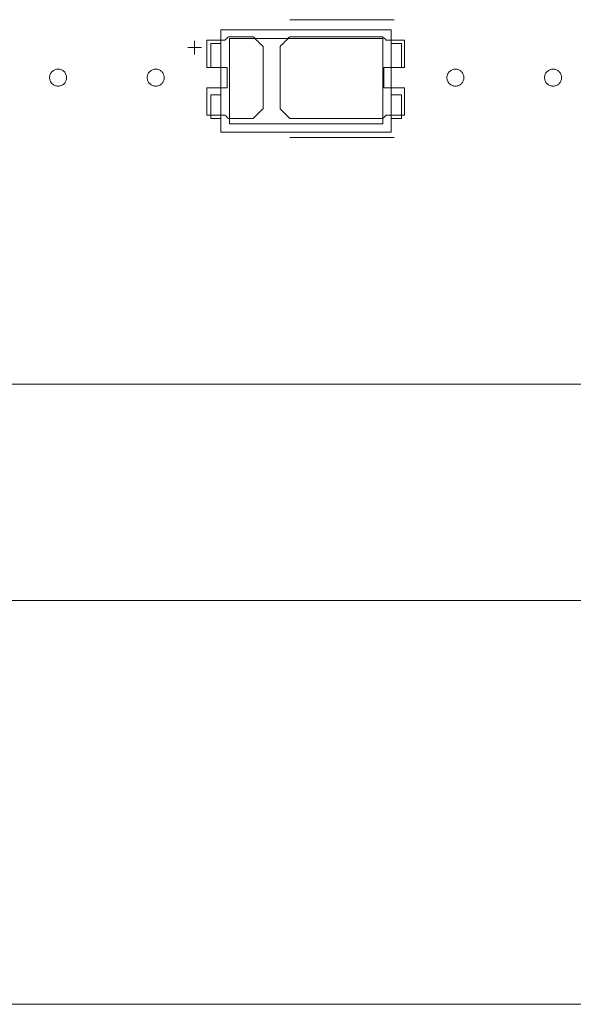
# Model space of a CAD drawing. Header units: inches. Extents: x -30 to 641, y 180 to 601.
# Tile 122 of 234: x 289 to 305, y 524 to 553. Entities that reach past the tile are written whole.
import ezdxf

# ---------------------------------------------------------------- set-up
doc = ezdxf.new("R2010")
doc.units = ezdxf.units.IN
doc.header["$MEASUREMENT"] = 0
doc.layers.add('1', color=7, linetype='Continuous')

# ---------------------------------------------------------------- blocks, each defined once
blk = doc.blocks.new('block 5')
at = {"layer": '1', "color": 8, "lineweight": 18, "true_color": 0x808080}
blk.add_lwpolyline([(-18.129, 535.876), (554.57, 535.876)], dxfattribs=at)
blk = doc.blocks.new('block 23')
at = {"layer": '1', "color": 155, "lineweight": 18, "true_color": 0x4c7299}
blk.add_lwpolyline([(404.953, 542.226), (284.728, 542.226)], dxfattribs=at)
blk = doc.blocks.new('block 86')
at = {"layer": '1', "color": 155, "lineweight": 18, "true_color": 0x4c7299}
blk.add_lwpolyline([(299.655, 549.863), (295.155, 549.863)], dxfattribs=at)
blk = doc.blocks.new('block 87')
at = {"layer": '1', "color": 155, "lineweight": 18, "true_color": 0x4c7299}
blk.add_lwpolyline([(299.905, 552.613), (294.905, 552.613)], dxfattribs=at)
blk = doc.blocks.new('block 88')
at = {"layer": '1', "color": 155, "lineweight": 18, "true_color": 0x4c7299}
blk.add_lwpolyline([(299.905, 550.713), (300.205, 550.713)], dxfattribs=at)
blk = doc.blocks.new('block 90')
at = {"layer": '1', "color": 155, "lineweight": 18, "true_color": 0x4c7299}
blk.add_lwpolyline([(299.655, 552.363), (299.655, 549.863)], dxfattribs=at)
blk = doc.blocks.new('block 91')
at = {"layer": '1', "color": 155, "lineweight": 18, "true_color": 0x4c7299}
blk.add_lwpolyline([(294.905, 549.613), (299.905, 549.613)], dxfattribs=at)
blk = doc.blocks.new('block 217')
at = {"layer": '1', "color": 155, "lineweight": 18, "true_color": 0x4c7299}
blk.add_lwpolyline([(300.205, 550.713), (300.205, 550.013)], dxfattribs=at)
blk = doc.blocks.new('block 220')
at = {"layer": '1', "color": 155, "lineweight": 18, "true_color": 0x4c7299}
blk.add_lwpolyline([(300.205, 551.513), (300.205, 552.213)], dxfattribs=at)
blk = doc.blocks.new('block 417')
at = {"layer": '1', "color": 155, "lineweight": 18, "true_color": 0x4c7299}
blk.add_lwpolyline([(299.905, 551.513), (300.205, 551.513)], dxfattribs=at)
blk = doc.blocks.new('block 418')
at = {"layer": '1', "color": 155, "lineweight": 18, "true_color": 0x4c7299}
blk.add_lwpolyline([(294.605, 552.213), (294.905, 552.213)], dxfattribs=at)
blk = doc.blocks.new('block 419')
at = {"layer": '1', "color": 155, "lineweight": 18, "true_color": 0x4c7299}
blk.add_lwpolyline([(299.905, 549.613), (299.905, 552.613)], dxfattribs=at)
blk = doc.blocks.new('block 420')
at = {"layer": '1', "color": 155, "lineweight": 18, "true_color": 0x4c7299}
blk.add_lwpolyline([(294.605, 551.513), (294.605, 552.213)], dxfattribs=at)
blk = doc.blocks.new('block 457')
at = {"layer": '1', "color": 155, "lineweight": 18, "true_color": 0x4c7299}
blk.add_lwpolyline([(294.605, 550.713), (294.605, 550.013)], dxfattribs=at)
blk = doc.blocks.new('block 458')
at = {"layer": '1', "color": 155, "lineweight": 18, "true_color": 0x4c7299}
blk.add_lwpolyline([(300.205, 552.213), (299.905, 552.213)], dxfattribs=at)
blk = doc.blocks.new('block 461')
at = {"layer": '1', "color": 155, "lineweight": 18, "true_color": 0x4c7299}
blk.add_lwpolyline([(295.155, 549.863), (295.155, 552.363)], dxfattribs=at)
blk = doc.blocks.new('block 479')
at = {"layer": '1', "color": 155, "lineweight": 18, "true_color": 0x4c7299}
blk.add_lwpolyline([(294.905, 552.613), (294.905, 549.613)], dxfattribs=at)
blk = doc.blocks.new('block 514')
at = {"layer": '1', "color": 155, "lineweight": 18, "true_color": 0x4c7299}
blk.add_lwpolyline([(295.155, 552.363), (299.655, 552.363)], dxfattribs=at)
blk = doc.blocks.new('block 515')
at = {"layer": '1', "color": 155, "lineweight": 18, "true_color": 0x4c7299}
blk.add_lwpolyline([(294.605, 550.013), (294.905, 550.013)], dxfattribs=at)
blk = doc.blocks.new('block 516')
at = {"layer": '1', "color": 155, "lineweight": 18, "true_color": 0x4c7299}
blk.add_lwpolyline([(300.205, 550.013), (299.905, 550.013)], dxfattribs=at)
blk = doc.blocks.new('block 519')
at = {"layer": '1', "color": 155, "lineweight": 18, "true_color": 0x4c7299}
blk.add_lwpolyline([(294.905, 551.513), (294.605, 551.513)], dxfattribs=at)
blk = doc.blocks.new('block 1359')
at = {"layer": '1', "color": 155, "lineweight": 18, "true_color": 0x4c7299}
blk.add_lwpolyline([(294.905, 550.713), (294.605, 550.713)], dxfattribs=at)
blk = doc.blocks.new('block 1386')
at = {"layer": '1', "color": 18, "lineweight": 13, "true_color": 0x4c0000}
blk.add_lwpolyline([(404.953, 542.226), (284.728, 542.226)], dxfattribs=at)
blk = doc.blocks.new('block 1395')
at = {"layer": '1', "color": 18, "lineweight": 13, "true_color": 0x4c0000}
blk.add_lwpolyline([(299.989, 549.461), (296.928, 549.461)], dxfattribs=at)
blk = doc.blocks.new('block 1419')
at = {"layer": '1', "color": 18, "lineweight": 13, "true_color": 0x4c0000}
blk.add_lwpolyline([(404.953, 542.226), (284.728, 542.226)], dxfattribs=at)
blk = doc.blocks.new('block 1466')
at = {"layer": '1', "color": 18, "lineweight": 13, "true_color": 0x4c0000}
blk.add_lwpolyline([(299.989, 552.914), (296.928, 552.914)], dxfattribs=at)
blk = doc.blocks.new('block 1467')
at = {"layer": '1', "color": 18, "lineweight": 13, "true_color": 0x4c0000}
blk.add_lwpolyline([(293.929, 552.095), (294.329, 552.095)], dxfattribs=at)
blk = doc.blocks.new('block 1468')
at = {"layer": '1', "color": 18, "lineweight": 13, "true_color": 0x4c0000}
blk.add_lwpolyline([(294.128, 551.896), (294.128, 552.296)], dxfattribs=at)
blk = doc.blocks.new('block 1641')
at = {"layer": '1', "color": 18, "lineweight": 13, "true_color": 0x4c0000}
blk.add_lwpolyline([(299.989, 549.461), (296.928, 549.461)], dxfattribs=at)
blk = doc.blocks.new('block 1642')
at = {"layer": '1', "color": 18, "lineweight": 13, "true_color": 0x4c0000}
blk.add_lwpolyline([(299.989, 552.914), (296.928, 552.914)], dxfattribs=at)
blk = doc.blocks.new('block 1643')
at = {"layer": '1', "color": 18, "lineweight": 13, "true_color": 0x4c0000}
blk.add_lwpolyline([(294.128, 551.896), (294.128, 552.296)], dxfattribs=at)
blk = doc.blocks.new('block 1644')
at = {"layer": '1', "color": 18, "lineweight": 13, "true_color": 0x4c0000}
blk.add_lwpolyline([(293.929, 552.095), (294.329, 552.095)], dxfattribs=at)
blk = doc.blocks.new('block 5771')
at = {"layer": '1', "color": 18, "lineweight": 13, "true_color": 0x4c0000}
blk.add_lwpolyline([(314.485, 542.226), (295.782, 542.226), (286.431, 542.226), (285.262, 542.226), (284.72, 542.861), (283.354, 544.746), (281.05, 544.414), (280.228, 542.226)], dxfattribs=at)
blk = doc.blocks.new('block 5850')
at = {"layer": '1', "color": 18, "lineweight": 13, "true_color": 0x4c0000}
blk.add_lwpolyline([(292.739, 551.214), (292.74, 551.238), (292.743, 551.262), (292.749, 551.285), (292.757, 551.309), (292.768, 551.332), (292.781, 551.353), (292.796, 551.373), (292.813, 551.392), (292.831, 551.408), (292.85, 551.422), (292.87, 551.434), (292.892, 551.445), (292.915, 551.453), (292.939, 551.459), (292.964, 551.463), (292.989, 551.464), (293.014, 551.463), (293.038, 551.459), (293.062, 551.453), (293.085, 551.445), (293.107, 551.434), (293.127, 551.422), (293.146, 551.408), (293.165, 551.392), (293.181, 551.373), (293.196, 551.353), (293.209, 551.332), (293.22, 551.309), (293.228, 551.285), (293.234, 551.262), (293.238, 551.238), (293.239, 551.214), (293.238, 551.19), (293.234, 551.166), (293.228, 551.142), (293.22, 551.119), (293.209, 551.096), (293.196, 551.075), (293.181, 551.055), (293.165, 551.036), (293.146, 551.02), (293.127, 551.006), (293.107, 550.993), (293.085, 550.983), (293.062, 550.975), (293.038, 550.969), (293.014, 550.965), (292.989, 550.964), (292.964, 550.965), (292.939, 550.969), (292.915, 550.975), (292.892, 550.983), (292.87, 550.993), (292.85, 551.006), (292.831, 551.02), (292.813, 551.036), (292.796, 551.055), (292.781, 551.075), (292.768, 551.096), (292.757, 551.119), (292.749, 551.142), (292.743, 551.166), (292.74, 551.19), (292.739, 551.214)], dxfattribs=at)
blk = doc.blocks.new('block 5851')
at = {"layer": '1', "color": 18, "lineweight": 13, "true_color": 0x4c0000}
blk.add_lwpolyline([(301.539, 551.214), (301.54, 551.238), (301.543, 551.262), (301.549, 551.285), (301.557, 551.309), (301.568, 551.332), (301.581, 551.353), (301.596, 551.373), (301.613, 551.392), (301.631, 551.408), (301.65, 551.422), (301.67, 551.434), (301.692, 551.445), (301.715, 551.453), (301.739, 551.459), (301.764, 551.463), (301.789, 551.464), (301.814, 551.463), (301.838, 551.459), (301.862, 551.453), (301.885, 551.445), (301.907, 551.434), (301.927, 551.422), (301.946, 551.408), (301.965, 551.392), (301.981, 551.373), (301.996, 551.353), (302.009, 551.332), (302.02, 551.309), (302.028, 551.285), (302.034, 551.262), (302.038, 551.238), (302.039, 551.214), (302.038, 551.19), (302.034, 551.166), (302.028, 551.142), (302.02, 551.119), (302.009, 551.096), (301.996, 551.075), (301.981, 551.055), (301.965, 551.036), (301.946, 551.02), (301.927, 551.006), (301.907, 550.993), (301.885, 550.983), (301.862, 550.975), (301.838, 550.969), (301.814, 550.965), (301.789, 550.964), (301.764, 550.965), (301.739, 550.969), (301.715, 550.975), (301.692, 550.983), (301.67, 550.993), (301.65, 551.006), (301.631, 551.02), (301.613, 551.036), (301.596, 551.055), (301.581, 551.075), (301.568, 551.096), (301.557, 551.119), (301.549, 551.142), (301.543, 551.166), (301.54, 551.19), (301.539, 551.214)], dxfattribs=at)
blk = doc.blocks.new('block 5852')
at = {"layer": '1', "color": 18, "lineweight": 13, "true_color": 0x4c0000}
blk.add_open_spline([(300.289, 551.514), (300.289, 551.781), (300.289, 552.047), (300.289, 552.314), (300.112, 552.314), (299.935, 552.314), (299.758, 552.314), (299.723, 552.347), (299.687, 552.381), (299.651, 552.414), (298.744, 552.414), (297.836, 552.414), (296.928, 552.414), (296.832, 552.318), (296.735, 552.222), (296.639, 552.126), (296.639, 551.518), (296.639, 550.91), (296.639, 550.302), (296.735, 550.206), (296.832, 550.11), (296.928, 550.014), (297.836, 550.014), (298.744, 550.014), (299.651, 550.014), (299.687, 550.047), (299.723, 550.081), (299.758, 550.114), (299.935, 550.114), (300.112, 550.114), (300.289, 550.114), (300.289, 550.381), (300.289, 550.647), (300.289, 550.914), (300.089, 550.914), (299.889, 550.914), (299.689, 550.914), (299.689, 551.114), (299.689, 551.314), (299.689, 551.514), (299.889, 551.514), (300.089, 551.514), (300.289, 551.514)], degree=3, knots=[0, 0, 0, 0, 1, 1, 1, 2, 2, 2, 3, 3, 3, 4, 4, 4, 5, 5, 5, 6, 6, 6, 7, 7, 7, 8, 8, 8, 9, 9, 9, 10, 10, 10, 11, 11, 11, 12, 12, 12, 13, 13, 13, 14, 14, 14, 14], dxfattribs=at)
blk = doc.blocks.new('block 5853')
at = {"layer": '1', "color": 18, "lineweight": 13, "true_color": 0x4c0000}
blk.add_open_spline([(300.289, 551.514), (300.289, 551.781), (300.289, 552.047), (300.289, 552.314), (300.112, 552.314), (299.935, 552.314), (299.758, 552.314), (299.723, 552.347), (299.687, 552.381), (299.651, 552.414), (298.744, 552.414), (297.836, 552.414), (296.928, 552.414), (296.832, 552.318), (296.735, 552.222), (296.639, 552.126), (296.639, 551.518), (296.639, 550.91), (296.639, 550.302), (296.735, 550.206), (296.832, 550.11), (296.928, 550.014), (297.836, 550.014), (298.744, 550.014), (299.651, 550.014), (299.687, 550.047), (299.723, 550.081), (299.758, 550.114), (299.935, 550.114), (300.112, 550.114), (300.289, 550.114), (300.289, 550.381), (300.289, 550.647), (300.289, 550.914), (300.089, 550.914), (299.889, 550.914), (299.689, 550.914), (299.689, 551.114), (299.689, 551.314), (299.689, 551.514), (299.889, 551.514), (300.089, 551.514), (300.289, 551.514)], degree=3, knots=[0, 0, 0, 0, 1, 1, 1, 2, 2, 2, 3, 3, 3, 4, 4, 4, 5, 5, 5, 6, 6, 6, 7, 7, 7, 8, 8, 8, 9, 9, 9, 10, 10, 10, 11, 11, 11, 12, 12, 12, 13, 13, 13, 14, 14, 14, 14], dxfattribs=at)
blk = doc.blocks.new('block 5854')
at = {"layer": '1', "color": 18, "lineweight": 13, "true_color": 0x4c0000}
blk.add_open_spline([(295.849, 552.414), (295.946, 552.318), (296.042, 552.222), (296.139, 552.126), (296.139, 551.518), (296.139, 550.91), (296.139, 550.302), (296.042, 550.206), (295.946, 550.11), (295.849, 550.014), (295.608, 550.014), (295.367, 550.014), (295.126, 550.014), (295.09, 550.047), (295.055, 550.081), (295.019, 550.114), (294.842, 550.114), (294.665, 550.114), (294.489, 550.114), (294.489, 550.381), (294.489, 550.647), (294.489, 550.914), (294.689, 550.914), (294.889, 550.914), (295.089, 550.914), (295.089, 551.114), (295.089, 551.314), (295.089, 551.514), (294.889, 551.514), (294.689, 551.514), (294.489, 551.514), (294.489, 551.781), (294.489, 552.047), (294.489, 552.314), (294.665, 552.314), (294.842, 552.314), (295.019, 552.314), (295.055, 552.347), (295.09, 552.381), (295.126, 552.414), (295.367, 552.414), (295.608, 552.414), (295.849, 552.414)], degree=3, knots=[0, 0, 0, 0, 1, 1, 1, 2, 2, 2, 3, 3, 3, 4, 4, 4, 5, 5, 5, 6, 6, 6, 7, 7, 7, 8, 8, 8, 9, 9, 9, 10, 10, 10, 11, 11, 11, 12, 12, 12, 13, 13, 13, 14, 14, 14, 14], dxfattribs=at)
blk = doc.blocks.new('block 5855')
at = {"layer": '1', "color": 18, "lineweight": 13, "true_color": 0x4c0000}
blk.add_open_spline([(295.849, 552.414), (295.946, 552.318), (296.042, 552.222), (296.139, 552.126), (296.139, 551.518), (296.139, 550.91), (296.139, 550.302), (296.042, 550.206), (295.946, 550.11), (295.849, 550.014), (295.608, 550.014), (295.367, 550.014), (295.126, 550.014), (295.09, 550.047), (295.055, 550.081), (295.019, 550.114), (294.842, 550.114), (294.665, 550.114), (294.489, 550.114), (294.489, 550.381), (294.489, 550.647), (294.489, 550.914), (294.689, 550.914), (294.889, 550.914), (295.089, 550.914), (295.089, 551.114), (295.089, 551.314), (295.089, 551.514), (294.889, 551.514), (294.689, 551.514), (294.489, 551.514), (294.489, 551.781), (294.489, 552.047), (294.489, 552.314), (294.665, 552.314), (294.842, 552.314), (295.019, 552.314), (295.055, 552.347), (295.09, 552.381), (295.126, 552.414), (295.367, 552.414), (295.608, 552.414), (295.849, 552.414)], degree=3, knots=[0, 0, 0, 0, 1, 1, 1, 2, 2, 2, 3, 3, 3, 4, 4, 4, 5, 5, 5, 6, 6, 6, 7, 7, 7, 8, 8, 8, 9, 9, 9, 10, 10, 10, 11, 11, 11, 12, 12, 12, 13, 13, 13, 14, 14, 14, 14], dxfattribs=at)
blk = doc.blocks.new('block 5989')
at = {"layer": '1', "color": 252, "lineweight": 13, "true_color": 0x848484}
blk.add_lwpolyline([(289.872, 551.214), (289.873, 551.238), (289.876, 551.262), (289.882, 551.285), (289.891, 551.309), (289.901, 551.332), (289.914, 551.353), (289.929, 551.373), (289.946, 551.392), (289.964, 551.408), (289.984, 551.422), (290.004, 551.434), (290.025, 551.445), (290.048, 551.453), (290.072, 551.459), (290.097, 551.463), (290.122, 551.464), (290.147, 551.463), (290.172, 551.459), (290.196, 551.453), (290.219, 551.445), (290.24, 551.434), (290.26, 551.422), (290.28, 551.408), (290.298, 551.392), (290.315, 551.373), (290.33, 551.353), (290.343, 551.332), (290.353, 551.309), (290.362, 551.285), (290.367, 551.262), (290.371, 551.238), (290.372, 551.214), (290.371, 551.19), (290.367, 551.166), (290.362, 551.142), (290.353, 551.119), (290.343, 551.096), (290.33, 551.075), (290.315, 551.055), (290.298, 551.036), (290.28, 551.02), (290.26, 551.006), (290.24, 550.993), (290.219, 550.983), (290.196, 550.975), (290.172, 550.969), (290.147, 550.965), (290.122, 550.964), (290.097, 550.965), (290.072, 550.969), (290.048, 550.975), (290.025, 550.983), (290.004, 550.993), (289.984, 551.006), (289.964, 551.02), (289.946, 551.036), (289.929, 551.055), (289.914, 551.075), (289.901, 551.096), (289.891, 551.119), (289.882, 551.142), (289.876, 551.166), (289.873, 551.19), (289.872, 551.214)], dxfattribs=at)
blk = doc.blocks.new('block 5994')
at = {"layer": '1', "color": 252, "lineweight": 13, "true_color": 0x848484}
blk.add_lwpolyline([(304.405, 551.214), (304.406, 551.238), (304.41, 551.262), (304.416, 551.285), (304.424, 551.309), (304.435, 551.332), (304.448, 551.353), (304.463, 551.373), (304.479, 551.392), (304.498, 551.408), (304.517, 551.422), (304.537, 551.434), (304.559, 551.445), (304.582, 551.453), (304.606, 551.459), (304.63, 551.463), (304.655, 551.464), (304.68, 551.463), (304.705, 551.459), (304.729, 551.453), (304.752, 551.445), (304.774, 551.434), (304.794, 551.422), (304.813, 551.408), (304.831, 551.392), (304.848, 551.373), (304.863, 551.353), (304.876, 551.332), (304.887, 551.309), (304.895, 551.285), (304.901, 551.262), (304.904, 551.238), (304.905, 551.214), (304.904, 551.19), (304.901, 551.166), (304.895, 551.142), (304.887, 551.119), (304.876, 551.096), (304.863, 551.075), (304.848, 551.055), (304.831, 551.036), (304.813, 551.02), (304.794, 551.006), (304.774, 550.993), (304.752, 550.983), (304.729, 550.975), (304.705, 550.969), (304.68, 550.965), (304.655, 550.964), (304.63, 550.965), (304.606, 550.969), (304.582, 550.975), (304.559, 550.983), (304.537, 550.993), (304.517, 551.006), (304.498, 551.02), (304.479, 551.036), (304.463, 551.055), (304.448, 551.075), (304.435, 551.096), (304.424, 551.119), (304.416, 551.142), (304.41, 551.166), (304.406, 551.19), (304.405, 551.214)], dxfattribs=at)
blk = doc.blocks.new('block 6307')
at = {"layer": '1', "color": 18, "lineweight": 13, "true_color": 0x4c0000}
blk.add_open_spline([(295.849, 552.414), (295.946, 552.318), (296.042, 552.222), (296.139, 552.126), (296.139, 551.518), (296.139, 550.91), (296.139, 550.302), (296.042, 550.206), (295.946, 550.11), (295.849, 550.014), (295.608, 550.014), (295.367, 550.014), (295.126, 550.014), (295.09, 550.047), (295.055, 550.081), (295.019, 550.114), (294.842, 550.114), (294.665, 550.114), (294.489, 550.114), (294.489, 550.381), (294.489, 550.647), (294.489, 550.914), (294.689, 550.914), (294.889, 550.914), (295.089, 550.914), (295.089, 551.114), (295.089, 551.314), (295.089, 551.514), (294.889, 551.514), (294.689, 551.514), (294.489, 551.514), (294.489, 551.781), (294.489, 552.047), (294.489, 552.314), (294.665, 552.314), (294.842, 552.314), (295.019, 552.314), (295.055, 552.347), (295.09, 552.381), (295.126, 552.414), (295.367, 552.414), (295.608, 552.414), (295.849, 552.414)], degree=3, knots=[0, 0, 0, 0, 1, 1, 1, 2, 2, 2, 3, 3, 3, 4, 4, 4, 5, 5, 5, 6, 6, 6, 7, 7, 7, 8, 8, 8, 9, 9, 9, 10, 10, 10, 11, 11, 11, 12, 12, 12, 13, 13, 13, 14, 14, 14, 14], dxfattribs=at)
blk = doc.blocks.new('block 6308')
at = {"layer": '1', "color": 18, "lineweight": 13, "true_color": 0x4c0000}
blk.add_lwpolyline([(292.739, 551.214), (292.74, 551.238), (292.743, 551.262), (292.749, 551.285), (292.757, 551.309), (292.768, 551.332), (292.781, 551.353), (292.796, 551.373), (292.813, 551.392), (292.831, 551.408), (292.85, 551.422), (292.87, 551.434), (292.892, 551.445), (292.915, 551.453), (292.939, 551.459), (292.964, 551.463), (292.989, 551.464), (293.014, 551.463), (293.038, 551.459), (293.062, 551.453), (293.085, 551.445), (293.107, 551.434), (293.127, 551.422), (293.146, 551.408), (293.165, 551.392), (293.181, 551.373), (293.196, 551.353), (293.209, 551.332), (293.22, 551.309), (293.228, 551.285), (293.234, 551.262), (293.238, 551.238), (293.239, 551.214), (293.238, 551.19), (293.234, 551.166), (293.228, 551.142), (293.22, 551.119), (293.209, 551.096), (293.196, 551.075), (293.181, 551.055), (293.165, 551.036), (293.146, 551.02), (293.127, 551.006), (293.107, 550.993), (293.085, 550.983), (293.062, 550.975), (293.038, 550.969), (293.014, 550.965), (292.989, 550.964), (292.964, 550.965), (292.939, 550.969), (292.915, 550.975), (292.892, 550.983), (292.87, 550.993), (292.85, 551.006), (292.831, 551.02), (292.813, 551.036), (292.796, 551.055), (292.781, 551.075), (292.768, 551.096), (292.757, 551.119), (292.749, 551.142), (292.743, 551.166), (292.74, 551.19), (292.739, 551.214)], dxfattribs=at)
blk = doc.blocks.new('block 6309')
at = {"layer": '1', "color": 18, "lineweight": 13, "true_color": 0x4c0000}
blk.add_open_spline([(295.849, 552.414), (295.946, 552.318), (296.042, 552.222), (296.139, 552.126), (296.139, 551.518), (296.139, 550.91), (296.139, 550.302), (296.042, 550.206), (295.946, 550.11), (295.849, 550.014), (295.608, 550.014), (295.367, 550.014), (295.126, 550.014), (295.09, 550.047), (295.055, 550.081), (295.019, 550.114), (294.842, 550.114), (294.665, 550.114), (294.489, 550.114), (294.489, 550.381), (294.489, 550.647), (294.489, 550.914), (294.689, 550.914), (294.889, 550.914), (295.089, 550.914), (295.089, 551.114), (295.089, 551.314), (295.089, 551.514), (294.889, 551.514), (294.689, 551.514), (294.489, 551.514), (294.489, 551.781), (294.489, 552.047), (294.489, 552.314), (294.665, 552.314), (294.842, 552.314), (295.019, 552.314), (295.055, 552.347), (295.09, 552.381), (295.126, 552.414), (295.367, 552.414), (295.608, 552.414), (295.849, 552.414)], degree=3, knots=[0, 0, 0, 0, 1, 1, 1, 2, 2, 2, 3, 3, 3, 4, 4, 4, 5, 5, 5, 6, 6, 6, 7, 7, 7, 8, 8, 8, 9, 9, 9, 10, 10, 10, 11, 11, 11, 12, 12, 12, 13, 13, 13, 14, 14, 14, 14], dxfattribs=at)
blk = doc.blocks.new('block 6310')
at = {"layer": '1', "color": 18, "lineweight": 13, "true_color": 0x4c0000}
blk.add_open_spline([(300.289, 551.514), (300.289, 551.781), (300.289, 552.047), (300.289, 552.314), (300.112, 552.314), (299.935, 552.314), (299.758, 552.314), (299.723, 552.347), (299.687, 552.381), (299.651, 552.414), (298.744, 552.414), (297.836, 552.414), (296.928, 552.414), (296.832, 552.318), (296.735, 552.222), (296.639, 552.126), (296.639, 551.518), (296.639, 550.91), (296.639, 550.302), (296.735, 550.206), (296.832, 550.11), (296.928, 550.014), (297.836, 550.014), (298.744, 550.014), (299.651, 550.014), (299.687, 550.047), (299.723, 550.081), (299.758, 550.114), (299.935, 550.114), (300.112, 550.114), (300.289, 550.114), (300.289, 550.381), (300.289, 550.647), (300.289, 550.914), (300.089, 550.914), (299.889, 550.914), (299.689, 550.914), (299.689, 551.114), (299.689, 551.314), (299.689, 551.514), (299.889, 551.514), (300.089, 551.514), (300.289, 551.514)], degree=3, knots=[0, 0, 0, 0, 1, 1, 1, 2, 2, 2, 3, 3, 3, 4, 4, 4, 5, 5, 5, 6, 6, 6, 7, 7, 7, 8, 8, 8, 9, 9, 9, 10, 10, 10, 11, 11, 11, 12, 12, 12, 13, 13, 13, 14, 14, 14, 14], dxfattribs=at)
blk = doc.blocks.new('block 6311')
at = {"layer": '1', "color": 18, "lineweight": 13, "true_color": 0x4c0000}
blk.add_open_spline([(300.289, 551.514), (300.289, 551.781), (300.289, 552.047), (300.289, 552.314), (300.112, 552.314), (299.935, 552.314), (299.758, 552.314), (299.723, 552.347), (299.687, 552.381), (299.651, 552.414), (298.744, 552.414), (297.836, 552.414), (296.928, 552.414), (296.832, 552.318), (296.735, 552.222), (296.639, 552.126), (296.639, 551.518), (296.639, 550.91), (296.639, 550.302), (296.735, 550.206), (296.832, 550.11), (296.928, 550.014), (297.836, 550.014), (298.744, 550.014), (299.651, 550.014), (299.687, 550.047), (299.723, 550.081), (299.758, 550.114), (299.935, 550.114), (300.112, 550.114), (300.289, 550.114), (300.289, 550.381), (300.289, 550.647), (300.289, 550.914), (300.089, 550.914), (299.889, 550.914), (299.689, 550.914), (299.689, 551.114), (299.689, 551.314), (299.689, 551.514), (299.889, 551.514), (300.089, 551.514), (300.289, 551.514)], degree=3, knots=[0, 0, 0, 0, 1, 1, 1, 2, 2, 2, 3, 3, 3, 4, 4, 4, 5, 5, 5, 6, 6, 6, 7, 7, 7, 8, 8, 8, 9, 9, 9, 10, 10, 10, 11, 11, 11, 12, 12, 12, 13, 13, 13, 14, 14, 14, 14], dxfattribs=at)
blk = doc.blocks.new('block 6312')
at = {"layer": '1', "color": 18, "lineweight": 13, "true_color": 0x4c0000}
blk.add_lwpolyline([(301.539, 551.214), (301.54, 551.238), (301.543, 551.262), (301.549, 551.285), (301.557, 551.309), (301.568, 551.332), (301.581, 551.353), (301.596, 551.373), (301.613, 551.392), (301.631, 551.408), (301.65, 551.422), (301.67, 551.434), (301.692, 551.445), (301.715, 551.453), (301.739, 551.459), (301.764, 551.463), (301.789, 551.464), (301.814, 551.463), (301.838, 551.459), (301.862, 551.453), (301.885, 551.445), (301.907, 551.434), (301.927, 551.422), (301.946, 551.408), (301.965, 551.392), (301.981, 551.373), (301.996, 551.353), (302.009, 551.332), (302.02, 551.309), (302.028, 551.285), (302.034, 551.262), (302.038, 551.238), (302.039, 551.214), (302.038, 551.19), (302.034, 551.166), (302.028, 551.142), (302.02, 551.119), (302.009, 551.096), (301.996, 551.075), (301.981, 551.055), (301.965, 551.036), (301.946, 551.02), (301.927, 551.006), (301.907, 550.993), (301.885, 550.983), (301.862, 550.975), (301.838, 550.969), (301.814, 550.965), (301.789, 550.964), (301.764, 550.965), (301.739, 550.969), (301.715, 550.975), (301.692, 550.983), (301.67, 550.993), (301.65, 551.006), (301.631, 551.02), (301.613, 551.036), (301.596, 551.055), (301.581, 551.075), (301.568, 551.096), (301.557, 551.119), (301.549, 551.142), (301.543, 551.166), (301.54, 551.19), (301.539, 551.214)], dxfattribs=at)
blk = doc.blocks.new('block 6474')
at = {"layer": '1', "color": 252, "lineweight": 13, "true_color": 0x848484}
blk.add_lwpolyline([(304.405, 551.214), (304.406, 551.238), (304.41, 551.262), (304.416, 551.285), (304.424, 551.309), (304.435, 551.332), (304.448, 551.353), (304.463, 551.373), (304.479, 551.392), (304.498, 551.408), (304.517, 551.422), (304.537, 551.434), (304.559, 551.445), (304.582, 551.453), (304.606, 551.459), (304.63, 551.463), (304.655, 551.464), (304.68, 551.463), (304.705, 551.459), (304.729, 551.453), (304.752, 551.445), (304.774, 551.434), (304.794, 551.422), (304.813, 551.408), (304.831, 551.392), (304.848, 551.373), (304.863, 551.353), (304.876, 551.332), (304.887, 551.309), (304.895, 551.285), (304.901, 551.262), (304.904, 551.238), (304.905, 551.214), (304.904, 551.19), (304.901, 551.166), (304.895, 551.142), (304.887, 551.119), (304.876, 551.096), (304.863, 551.075), (304.848, 551.055), (304.831, 551.036), (304.813, 551.02), (304.794, 551.006), (304.774, 550.993), (304.752, 550.983), (304.729, 550.975), (304.705, 550.969), (304.68, 550.965), (304.655, 550.964), (304.63, 550.965), (304.606, 550.969), (304.582, 550.975), (304.559, 550.983), (304.537, 550.993), (304.517, 551.006), (304.498, 551.02), (304.479, 551.036), (304.463, 551.055), (304.448, 551.075), (304.435, 551.096), (304.424, 551.119), (304.416, 551.142), (304.41, 551.166), (304.406, 551.19), (304.405, 551.214)], dxfattribs=at)
blk = doc.blocks.new('block 6476')
at = {"layer": '1', "color": 252, "lineweight": 13, "true_color": 0x848484}
blk.add_lwpolyline([(289.872, 551.214), (289.873, 551.238), (289.876, 551.262), (289.882, 551.285), (289.891, 551.309), (289.901, 551.332), (289.914, 551.353), (289.929, 551.373), (289.946, 551.392), (289.964, 551.408), (289.984, 551.422), (290.004, 551.434), (290.025, 551.445), (290.048, 551.453), (290.072, 551.459), (290.097, 551.463), (290.122, 551.464), (290.147, 551.463), (290.172, 551.459), (290.196, 551.453), (290.219, 551.445), (290.24, 551.434), (290.26, 551.422), (290.28, 551.408), (290.298, 551.392), (290.315, 551.373), (290.33, 551.353), (290.343, 551.332), (290.353, 551.309), (290.362, 551.285), (290.367, 551.262), (290.371, 551.238), (290.372, 551.214), (290.371, 551.19), (290.367, 551.166), (290.362, 551.142), (290.353, 551.119), (290.343, 551.096), (290.33, 551.075), (290.315, 551.055), (290.298, 551.036), (290.28, 551.02), (290.26, 551.006), (290.24, 550.993), (290.219, 550.983), (290.196, 550.975), (290.172, 550.969), (290.147, 550.965), (290.122, 550.964), (290.097, 550.965), (290.072, 550.969), (290.048, 550.975), (290.025, 550.983), (290.004, 550.993), (289.984, 551.006), (289.964, 551.02), (289.946, 551.036), (289.929, 551.055), (289.914, 551.075), (289.901, 551.096), (289.891, 551.119), (289.882, 551.142), (289.876, 551.166), (289.873, 551.19), (289.872, 551.214)], dxfattribs=at)
blk = doc.blocks.new('block 9261')
at = {"layer": '1', "color": 35, "lineweight": 13, "true_color": 0x99724c}
blk.add_lwpolyline([(282.478, 524.028), (407.203, 524.028)], dxfattribs=at)

msp = doc.modelspace()

# ---------------------------------------------------------------- block references
at = {"layer": '1'}
for name in ['block 5771', 'block 1466', 'block 1642', 'block 87', 'block 479', 'block 419', 'block 5854', 'block 5855', 'block 6307', 'block 6309', 'block 461', 'block 514', 'block 5852', 'block 5853', 'block 6310', 'block 6311', 'block 90', 'block 1467', 'block 1644', 'block 1468', 'block 1643', 'block 418', 'block 420', 'block 458', 'block 220', 'block 5989', 'block 6476', 'block 5850', 'block 6308', 'block 519', 'block 417', 'block 5851', 'block 6312', 'block 5994', 'block 6474', 'block 457', 'block 1359', 'block 88', 'block 217', 'block 515', 'block 516', 'block 86', 'block 91', 'block 1395', 'block 1641', 'block 23', 'block 1386', 'block 1419', 'block 5', 'block 9261']:
    msp.add_blockref(name, (0, 0), dxfattribs=at)

doc.saveas('drawing.dxf')
